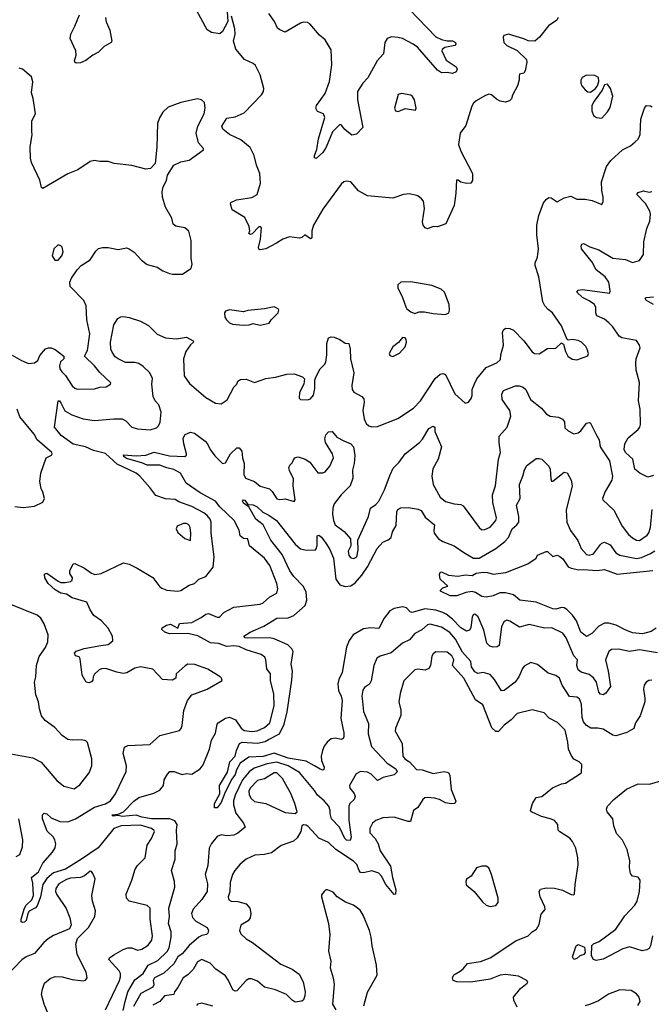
# Model space of a CAD drawing. Extents: x 2133489 to 2292442, y 756223 to 916462.
# Tile 153 of 256: x 2173760 to 2178290, y 832104 to 839170. Entities that reach past the tile are written whole.
import ezdxf

# ---------------------------------------------------------------- set-up
doc = ezdxf.new("R2010")
doc.units = 0

msp = doc.modelspace()

# ---------------------------------------------------------------- linework, layer by layer
at = {"layer": '0CON20XD'}
for points in [[(2175248.8, 839225), (2175253.6, 839156.4), (2175213.8, 839085), (2175195, 839068.8), (2175135, 839077.5), (2175105, 839096.7), (2175013.1, 839265)], [(2176555, 839243.3), (2176745, 839045.5), (2176785, 839026.4), (2176825, 839017.8), (2176865, 839017.8), (2176885.7, 839005), (2176888.6, 838995), (2176882, 838985), (2176809.8, 838970.2), (2176789.2, 838955), (2176787.1, 838945), (2176819.8, 838879.8), (2176891.3, 838831.3), (2176897.5, 838815), (2176890.8, 838795), (2176865, 838782.7), (2176825, 838791.2), (2176785, 838788.6), (2176756.7, 838806.7), (2176612.7, 838972.7), (2176583.1, 838995), (2176505, 839033.8), (2176475, 839042.5), (2176425.6, 839045.6), (2176395.5, 839034.5), (2176378.5, 839005), (2176369.1, 838925), (2176323.8, 838875), (2176257.8, 838752.2), (2176222, 838715), (2176181.8, 838655), (2176182.4, 838595), (2176220.6, 838395), (2176175, 838348.8), (2176142.1, 838342.1), (2176091.3, 838381.3), (2176065, 838416), (2176055, 838418), (2176002.5, 838365), (2175958.9, 838255), (2175934.4, 838215.6), (2175885.7, 838174.3), (2175875, 838177.5), (2175874.5, 838195), (2175891.5, 838238.5), (2175903.8, 838315), (2175947.3, 838467.3), (2175938.6, 838495), (2175895, 838511.4), (2175883.3, 838535), (2175889.5, 838555), (2175950.1, 838639.9), (2175981.2, 838725), (2175999, 838845), (2175993, 838953), (2175950, 839025), (2175909.4, 839059.4), (2175839.8, 839139.8), (2175825, 839149.2), (2175795, 839151.9), (2175775, 839145.7), (2175665, 839080), (2175625, 839096.2), (2175609.5, 839109.5), (2175587.4, 839157.4), (2175546.2, 839215)], [(2174374.4, 839185), (2174379.4, 839155), (2174405.6, 839095), (2174420, 839015), (2174416.7, 839005), (2174365, 838977.1), (2174325, 838936), (2174285, 838916), (2174235, 838877.1), (2174195, 838860), (2174165, 838856.7), (2174154, 838864), (2174152.5, 838875), (2174163.8, 838915), (2174161.2, 838945), (2174122, 839035), (2174127.5, 839065), (2174156.2, 839123.8), (2174189.5, 839205)], [(2177623.3, 839185), (2177612.5, 839165), (2177553.8, 839125), (2177487.5, 839045), (2177453.9, 839016.1), (2177407.7, 839017.7), (2177375, 839033.3), (2177265, 839066.2), (2177232.5, 839055), (2177227.5, 839045), (2177232.5, 839005), (2177255, 838983.3), (2177328.8, 838948.8), (2177395.8, 838885), (2177398.1, 838865), (2177386.6, 838803.4), (2177375, 838786.2), (2177345, 838778), (2177341.9, 838765), (2177342.1, 838737.9), (2177330.8, 838695), (2177295, 838627.5), (2177288, 838602), (2177273.6, 838586.4), (2177245, 838578.8), (2177205, 838585.7), (2177179.3, 838599.3), (2177145, 838630), (2177125, 838634), (2177095, 838624), (2177035, 838587.1), (2177015, 838570), (2177002, 838548), (2176959.1, 838410.9), (2176920, 838355), (2176906.7, 838275), (2176923.8, 838225), (2177006.7, 838065), (2177006.7, 838015), (2176995, 837997.5), (2176965, 837993.8), (2176923, 838003), (2176905, 838017.5), (2176891.7, 838018.3), (2176888.8, 837925), (2176876.1, 837836.1), (2176816.7, 837705), (2176756.1, 837683.9), (2176725, 837686.7), (2176685, 837668.8), (2176667.5, 837675), (2176653.3, 837695), (2176648.3, 837718.3), (2176664.4, 837815), (2176655, 837866.2), (2176642, 837885), (2176615, 837905.6), (2176555, 837921.1), (2176512.5, 837915), (2176435, 837888), (2176255, 837906), (2176190.9, 837940.9), (2176135, 838006.7), (2176105, 838011.2), (2176085, 838006.2), (2176065, 837990), (2175935, 837810), (2175866.7, 837695), (2175856.1, 837653.9), (2175856.2, 837605), (2175845, 837597.5), (2175805, 837626), (2175784.1, 837605.9), (2175767.8, 837602.2), (2175695, 837610.6), (2175647.5, 837595), (2175602.5, 837565), (2175525, 837526.2), (2175485, 837518.8), (2175475, 837523.3), (2175473.1, 837535), (2175486.9, 837595), (2175493.3, 837675), (2175485, 837683.3), (2175475, 837682.5), (2175427.8, 837632.2), (2175415, 837628), (2175404.2, 837635), (2175410, 837655), (2175406.2, 837685), (2175375, 837750.8), (2175283.8, 837805), (2175270.7, 837849.3), (2175275, 837857.5), (2175315, 837876.2), (2175425, 837894), (2175462.5, 837915), (2175487, 837997), (2175482.5, 838065), (2175458.8, 838125), (2175441.2, 838195), (2175411.7, 838251.7), (2175345, 838308.1), (2175264.4, 838345), (2175215.7, 838385), (2175210, 838405), (2175245, 838463.3), (2175305, 838471.9), (2175369.4, 838500.6), (2175495, 838630), (2175508.8, 838655), (2175511.2, 838675), (2175484.4, 838774.4), (2175451.7, 838841.7), (2175435, 838856), (2175373.3, 838885), (2175308.8, 838958.8), (2175292.5, 839015), (2175304.2, 839065), (2175302, 839105), (2175280, 839195)], [(2173705, 836763.3), (2173773.6, 836723.6), (2173823.6, 836703.6), (2173865, 836708.2), (2173888.9, 836725), (2173905, 836760), (2173945, 836808), (2173965, 836815.8), (2173985, 836814.2), (2174015, 836802.5), (2174076.7, 836755), (2174075.7, 836735), (2174053.3, 836715), (2174044.2, 836685.8), (2174046.9, 836665), (2174062.3, 836642.3), (2174087.1, 836617.1), (2174135, 836542.9), (2174155, 836525.8), (2174175, 836518.6), (2174295, 836520), (2174335, 836532), (2174380, 836535), (2174410, 836555), (2174412.5, 836565), (2174335, 836637.5), (2174296.9, 836685), (2174225.5, 836755), (2174245.4, 836795), (2174263.8, 836915), (2174241.1, 837015), (2174237.4, 837117.4), (2174218.6, 837155), (2174121.9, 837255), (2174118.6, 837285), (2174130, 837315), (2174171.4, 837375), (2174200.8, 837405), (2174265, 837446.5), (2174305, 837509.2), (2174325, 837528.6), (2174354.4, 837535.6), (2174395, 837535.6), (2174465, 837521.4), (2174525, 837532), (2174545, 837526.2), (2174580.3, 837500.3), (2174634.3, 837444.3), (2174675, 837413.3), (2174745, 837393.3), (2174786.4, 837366.4), (2174835, 837347.5), (2174855, 837342.5), (2174926.4, 837343.6), (2174986.4, 837383.6), (2174992.5, 837395), (2174997.5, 837415), (2174990, 837455), (2174988.8, 837585), (2174973, 837653), (2174945, 837677.1), (2174878.7, 837688.7), (2174861.5, 837701.5), (2174850, 837745), (2174805.6, 837825), (2174783.3, 837895), (2174782.2, 837935), (2174788.8, 837971.2), (2174813.8, 838015), (2174818.8, 838055), (2174865, 838126.2), (2174915, 838149.2), (2174975, 838160.8), (2175077.5, 838235), (2175077.5, 838245), (2175042.5, 838285), (2175026.4, 838355), (2175037.8, 838405), (2175082.9, 838495), (2175089.6, 838535), (2175085.7, 838575.7), (2175064.2, 838594.2), (2175035, 838600.8), (2174915, 838575.8), (2174825, 838541.9), (2174785.6, 838505), (2174761.4, 838465), (2174747.1, 838425), (2174743.8, 838255), (2174731.7, 838138.3), (2174698.3, 838101.7), (2174665, 838097.5), (2174565, 838123.3), (2174437, 838137), (2174393, 838153), (2174335, 838152.5), (2174295, 838160), (2174265, 838151.2), (2174177, 838093), (2174105, 838064), (2173925, 837957.5), (2173916.4, 837966.4), (2173905, 838017.5), (2173843.8, 838145), (2173836.2, 838175), (2173834.2, 838255), (2173849.2, 838345), (2173847.5, 838365), (2173845.7, 838444.3), (2173872, 838495), (2173855.8, 838605), (2173844, 838645), (2173853.6, 838723.6), (2173845, 838760), (2173780, 838815), (2173755, 838820.6)], [(2177855, 838650), (2177886.6, 838673.4), (2177904, 838695), (2177913.3, 838725), (2177912.5, 838755), (2177885, 838770), (2177825, 838772), (2177793.8, 838755), (2177784, 838735), (2177784, 838715), (2177791.2, 838695), (2177815, 838666.7), (2177835, 838651.2), (2177855, 838650)], [(2177935, 838463.8), (2177975, 838508), (2177995, 838540), (2178015, 838620), (2177997.5, 838675), (2177975, 838706.2), (2177955, 838702.5), (2177937, 838663), (2177879.4, 838585), (2177864.4, 838555), (2177864.2, 838515), (2177875, 838483.3), (2177897.7, 838467.7), (2177935, 838463.8)], [(2176475, 838510), (2176525, 838531.2), (2176599.3, 838520.7), (2176603.3, 838535), (2176592, 838595), (2176578.3, 838618.3), (2176565, 838628), (2176499.5, 838639.5), (2176475, 838633.3), (2176449.2, 838535), (2176455, 838516.7), (2176475, 838510)], [(2174435, 832459.4), (2174501.2, 832498.8), (2174535, 832510.6), (2174565, 832509.2), (2174605, 832491.9), (2174635, 832499.4), (2174681.9, 832528.1), (2174706.4, 832565), (2174711.2, 832595), (2174696.1, 832715), (2174694.4, 832795), (2174674.5, 832814.5), (2174545, 832844.5), (2174526.7, 832865), (2174523.3, 832895), (2174564.3, 832995), (2174586.9, 833075), (2174605, 833101.4), (2174658.6, 833155), (2174673.8, 833246.2), (2174705.5, 833295), (2174725.5, 833345.5), (2174722, 833355), (2174704, 833365), (2174625, 833390), (2174487.5, 833385), (2174435.7, 833365), (2174375, 833291.5), (2174322.8, 833227.2), (2174203.8, 833145), (2174087.3, 833075), (2174002.1, 833047.9), (2173953.3, 833006.7), (2173926.4, 832963.6), (2173908, 832875), (2173885, 832810.8), (2173873.8, 832796.2), (2173828, 832772), (2173817.1, 832755), (2173805, 832706.7), (2173795, 832694.3), (2173780.5, 832690.5), (2173771.2, 832695), (2173769.2, 832715), (2173792.9, 832795), (2173805, 832815.6), (2173845.6, 832855), (2173859.2, 832885), (2173853.2, 832973.2), (2173843.8, 833015), (2173894.5, 833055.5), (2173925, 833117.1), (2173994.5, 833195), (2174015, 833226.7), (2174018.2, 833255), (2174011.5, 833285), (2173998.9, 833305), (2173956.2, 833346.2), (2173922.5, 833435), (2173922.5, 833465), (2173935, 833476.7), (2173955, 833471.1), (2173985, 833442.5), (2174046.7, 833415), (2174104.5, 833414.5), (2174160.8, 833435), (2174295, 833518.7), (2174375, 833544), (2174410.8, 833565), (2174445.7, 833615), (2174524.4, 833775), (2174526.5, 833815), (2174501.9, 833905), (2174511.2, 833948.8), (2174535, 833961.1), (2174692.3, 833967.7), (2174765, 834034.2), (2174905, 834069.2), (2174917.6, 834082.4), (2174925.6, 834104.4), (2174937.9, 834212.1), (2174964.2, 834285), (2174995.5, 834324.5), (2175105, 834365.7), (2175211.7, 834428.3), (2175207.5, 834445), (2175197.5, 834455), (2175108.6, 834508.6), (2175015, 834543.1), (2174965, 834544.2), (2174945.7, 834534.3), (2174882.5, 834475), (2174878.8, 834445), (2174855, 834429.2), (2174785, 834434.4), (2174715, 834510), (2174625, 834525.6), (2174584.6, 834515.4), (2174527.3, 834482.7), (2174505, 834477.9), (2174456.5, 834486.5), (2174377.1, 834512.9), (2174347.3, 834512.7), (2174330, 834505), (2174295, 834472.5), (2174286.7, 834455), (2174285, 834430), (2174275, 834417.5), (2174255, 834410), (2174237.5, 834415), (2174208.8, 834465), (2174193.9, 834583.9), (2174185, 834597.5), (2174160, 834605), (2174152.5, 834625), (2174165, 834637.5), (2174223.2, 834656.8), (2174341.7, 834678.3), (2174393, 834687), (2174426.9, 834713.1), (2174424.3, 834745), (2174395, 834802.5), (2174347.1, 834855), (2174291.4, 834895), (2174264.4, 834935), (2174240.3, 834990.3), (2174135, 835020.5), (2174095, 835046.7), (2174054, 835055), (2174015, 835077.5), (2173962.9, 835125), (2173940.6, 835165), (2173938, 835192), (2173955, 835198.6), (2174035, 835140.8), (2174055, 835132), (2174085, 835132), (2174125, 835138.8), (2174135, 835147.5), (2174138, 835165), (2174118.8, 835195), (2174118.6, 835215), (2174143.8, 835265), (2174155, 835268), (2174225, 835234.4), (2174275, 835196.9), (2174299.5, 835189.5), (2174345, 835195.4), (2174505, 835271.1), (2174545, 835262.3), (2174602.8, 835232.8), (2174715, 835168), (2174765, 835100.8), (2174779.8, 835089.8), (2174815, 835076.9), (2174895, 835069.4), (2174915, 835074.3), (2174975, 835110.8), (2175013.3, 835125), (2175045, 835155.8), (2175095, 835173.8), (2175147.7, 835242.3), (2175155.6, 835315), (2175133.8, 835486.2), (2175132.5, 835565), (2175125.3, 835585), (2175105, 835610.8), (2175081.1, 835631.1), (2174995, 835676.8), (2174901.1, 835711.1), (2174875, 835726.9), (2174805, 835732.5), (2174735, 835754.3), (2174693.7, 835813.7), (2174622.5, 835895), (2174595, 835916.5), (2174545, 835939.6), (2174459.8, 835979.8), (2174375, 836056), (2174288.7, 836078.7), (2174231.4, 836105), (2174143.8, 836123.8), (2174056.8, 836185), (2174010, 836245), (2174035, 836433.8), (2174045, 836434.2), (2174055, 836419.2), (2174082.2, 836362.2), (2174133.5, 836333.5), (2174215, 836306.2), (2174295, 836292.5), (2174435.8, 836305.8), (2174495, 836304.4), (2174520.2, 836290.2), (2174565, 836245.6), (2174605, 836232.7), (2174694.5, 836225.5), (2174739.8, 836240.2), (2174755.4, 836254.6), (2174768, 836282), (2174774.5, 836354.5), (2174756.9, 836405), (2174731.4, 836435), (2174717.1, 836465), (2174708.6, 836555), (2174713.1, 836595), (2174693.3, 836635), (2174645, 836681.5), (2174615, 836701.8), (2174585, 836709.6), (2174519.5, 836709.5), (2174465, 836736), (2174445, 836751.2), (2174422.5, 836785), (2174414, 836805), (2174410, 836855), (2174435, 836980), (2174462.5, 837025), (2174485, 837037.5), (2174505, 837040), (2174545, 837033.8), (2174627.3, 837007.3), (2174683.3, 836975), (2174745, 836912), (2174805, 836887.5), (2174885, 836879.2), (2174955, 836892.5), (2175005, 836866.2), (2175006.2, 836855), (2174984.2, 836835.8), (2174950.7, 836789.3), (2174934.6, 836735), (2174938.5, 836615), (2174978.4, 836558.4), (2175095, 836457.8), (2175165, 836418.6), (2175205, 836414.3), (2175248.8, 836441.2), (2175296.4, 836533.6), (2175316, 836555), (2175324.2, 836575.8), (2175342.7, 836587.3), (2175385, 836590.8), (2175445, 836566), (2175525, 836595.6), (2175595.5, 836604.5), (2175675, 836625.8), (2175728.3, 836628.3), (2175787, 836607), (2175801.7, 836591.7), (2175796.7, 836555), (2175766, 836495), (2175763.9, 836453.9), (2175775, 836443.8), (2175825, 836441.2), (2175845, 836450), (2175866.2, 836475), (2175875.8, 836524.2), (2175876.4, 836583.6), (2175883.3, 836605), (2175913.8, 836665), (2175946, 836695), (2175955, 836712.5), (2175963.1, 836765), (2175961.9, 836845), (2175974.4, 836885.6), (2175995, 836894), (2176015, 836892.5), (2176055, 836875.8), (2176095, 836848.8), (2176120, 836845), (2176129.2, 836805), (2176133.5, 836735), (2176157.1, 836635), (2176143.2, 836545), (2176145, 836516.7), (2176157.6, 836497.6), (2176215, 836465.7), (2176228.3, 836448.3), (2176231.4, 836425), (2176220, 836365), (2176230, 836305), (2176245, 836272), (2176265, 836254.3), (2176285, 836247.1), (2176325, 836250), (2176473, 836307), (2176585, 836382.9), (2176635.6, 836435), (2176740, 836595), (2176775, 836626.2), (2176795, 836631.5), (2176815, 836622.9), (2176880, 836485), (2176955, 836417.5), (2176980, 836425), (2176997.7, 836452.3), (2177005.9, 836474.1), (2177005.8, 836515), (2177022.7, 836557.3), (2177038.5, 836591.5), (2177106, 836675), (2177183.2, 836706.8), (2177208.3, 836731.7), (2177210.9, 836765), (2177229.2, 836835), (2177222.5, 836925), (2177230, 836945), (2177245, 836955.6), (2177275, 836954.6), (2177300.6, 836940.6), (2177376.7, 836865), (2177435, 836786), (2177452.5, 836775), (2177485, 836772), (2177545, 836811.2), (2177605, 836812), (2177645, 836850), (2177661.2, 836841.2), (2177675, 836787.5), (2177692.5, 836755), (2177723.7, 836733.7), (2177755, 836728.6), (2177835, 836757.5), (2177840, 836775), (2177831.2, 836805), (2177820, 836825), (2177788.8, 836855), (2177765, 836867.5), (2177725, 836874), (2177695, 836868.8), (2177686.7, 836875), (2177645, 836974), (2177582, 837065), (2177550.5, 837090.5), (2177526.8, 837116.8), (2177512.5, 837145), (2177484.4, 837324.4), (2177456.7, 837405), (2177457.5, 837425), (2177474, 837465), (2177480, 837525), (2177469.4, 837625), (2177470, 837695), (2177482.9, 837765), (2177516.7, 837855), (2177537.3, 837882.7), (2177555, 837893.8), (2177570.8, 837890.8), (2177615, 837863.8), (2177665, 837891.9), (2177713.9, 837903.9), (2177755, 837881.2), (2177815, 837880.8), (2177865, 837872.5), (2177936.2, 837843.8), (2177945.9, 837864.1), (2177946, 837895), (2177935.8, 837945), (2177934, 838005), (2177968.1, 838115), (2178000.3, 838159.7), (2178082.5, 838235), (2178141.2, 838265), (2178175, 838292), (2178195, 838313.3), (2178210, 838345), (2178214.3, 838455), (2178242.5, 838535), (2178255, 838553.3), (2178285, 838552), (2178296.2, 838545)], [(2178305, 835900), (2178265, 835886.2), (2178207.5, 835915), (2178172.5, 835945), (2178158, 836015), (2178130.9, 836040.9), (2178106.2, 836065), (2178096.2, 836085), (2178100, 836125), (2178125, 836170), (2178195, 836228.8), (2178207.5, 836245), (2178212.5, 836265), (2178211.5, 836375), (2178199.4, 836435), (2178205.6, 836565.6), (2178181.9, 836655), (2178180, 836705), (2178181.4, 836735), (2178210, 836815), (2178206.2, 836835), (2178185, 836867.1), (2178077.9, 836887.9), (2178059.2, 836899.2), (2178014.7, 836965), (2177985.5, 836995.5), (2177955, 837020), (2177900, 837045), (2177892.7, 837065), (2177893.5, 837105), (2177883.1, 837125), (2177845, 837152.5), (2177797.5, 837175), (2177756.2, 837215), (2177765, 837228), (2177795, 837232.9), (2177992.5, 837207.5), (2177996, 837224), (2177985, 837286.2), (2177959.5, 837325), (2177894.4, 837374.4), (2177865, 837430), (2177790, 837525), (2177786.4, 837543.6), (2177791.7, 837558.3), (2177805, 837563.3), (2177849.6, 837539.6), (2177915, 837518.5), (2178015, 837457.3), (2178105, 837449.4), (2178155, 837426.2), (2178205, 837441.2), (2178233.1, 837485), (2178235.5, 837575), (2178258.2, 837671.8), (2178280.6, 837725), (2178284.4, 837775), (2178280.6, 837795), (2178249.6, 837849.6), (2178187.5, 837915), (2178195, 837930), (2178235, 837941.2), (2178275, 837932.5), (2178295, 837936)], [(2174035, 837443.3), (2174062, 837475), (2174072, 837505), (2174065, 837537.5), (2174055, 837547.5), (2174035, 837553.3), (2174004, 837525), (2173993.3, 837475), (2174012.5, 837445), (2174035, 837443.3)], [(2176815, 837053.3), (2176837.5, 837065), (2176842.5, 837085), (2176840, 837125), (2176806.2, 837215), (2176782.5, 837235), (2176715, 837262), (2176565, 837288.8), (2176493.3, 837286.7), (2176473, 837267), (2176472.5, 837245), (2176506.2, 837175), (2176529.3, 837109.3), (2176537.5, 837095), (2176565, 837072.5), (2176595, 837062.5), (2176625, 837073.3), (2176663.6, 837073.6), (2176725, 837061.2), (2176815, 837053.3)], [(2178307.1, 837127.1), (2178255.8, 837155), (2178246.2, 837165), (2178252.5, 837175), (2178305, 837181.8)], [(2175485, 836977.5), (2175505, 836982.5), (2175548.3, 836991.7), (2175562.5, 837015), (2175613.3, 837065), (2175617.5, 837085), (2175612.5, 837095), (2175585, 837110), (2175516.1, 837093.9), (2175396.4, 837083.6), (2175365, 837073.8), (2175265, 837086.7), (2175235, 837077.5), (2175227.5, 837065), (2175232, 837035), (2175244, 837015), (2175264, 836995), (2175285, 836985.7), (2175365, 836977.5), (2175405, 836979.2), (2175435, 836990), (2175485, 836977.5)], [(2176435, 836753.3), (2176485, 836776.7), (2176525, 836822.5), (2176533.3, 836855), (2176532.5, 836875), (2176525, 836887.5), (2176505, 836890), (2176476.4, 836853.6), (2176435, 836822.5), (2176410, 836775), (2176415, 836760), (2176435, 836753.3)], [(2174500.8, 832059.2), (2174515, 832124.2), (2174534.7, 832195), (2174585, 832279.4), (2174645, 832324.4), (2174681.8, 832385), (2174750.8, 832419.2), (2174817.7, 832482.3), (2174831.2, 832508.8), (2174847, 832587), (2174845.3, 832625.3), (2174827.7, 832685), (2174834.6, 832735), (2174829.7, 832795), (2174873.5, 832945), (2174870.3, 832985), (2174849.6, 833065), (2174874.7, 833145), (2174874, 833206), (2174888.9, 833255), (2174885.3, 833355), (2174889.7, 833395), (2174872, 833422), (2174836.2, 833436.2), (2174705, 833435.6), (2174635, 833446.5), (2174595, 833460.8), (2174495, 833452.7), (2174465, 833458), (2174430, 833455), (2174421.2, 833465), (2174465, 833469.4), (2174504, 833486), (2174577.5, 833562.5), (2174615, 833588.9), (2174721.4, 833618.6), (2174765, 833641.1), (2174790.6, 833675), (2174796.2, 833715), (2174818.8, 833755), (2174837.5, 833775), (2174865, 833776), (2174924.2, 833754.2), (2174955, 833760.8), (2174995, 833755.7), (2175055, 833794.5), (2175075, 833822.5), (2175120.8, 833935), (2175135, 834000), (2175165, 834050), (2175175.7, 834115), (2175182.9, 834125), (2175235, 834157.8), (2175265, 834164.4), (2175307.5, 834145), (2175348.8, 834085), (2175369.4, 834069.4), (2175425, 834061), (2175464, 834066), (2175515, 834089.7), (2175555, 834124.6), (2175584.8, 834245), (2175582.9, 834332.9), (2175558.5, 834425), (2175558.9, 834475), (2175531.2, 834511.2), (2175525.7, 834575), (2175518, 834595), (2175491.2, 834615), (2175385, 834648.1), (2175335, 834671), (2175295, 834676.7), (2175245, 834672.8), (2175185, 834692.6), (2175128.2, 834698.2), (2175037.3, 834747.3), (2174965, 834766.2), (2174833.5, 834763.5), (2174800, 834775), (2174780, 834795), (2174782.5, 834805), (2174813.3, 834825), (2174842, 834832), (2174895, 834802.5), (2174905, 834837.5), (2174995, 834844.1), (2175060.4, 834879.6), (2175095, 834903.3), (2175115, 834909.4), (2175175, 834882.5), (2175193.3, 834883.3), (2175225, 834916.9), (2175295, 834953.1), (2175485, 834976), (2175505, 834984), (2175555, 835028), (2175603.3, 835055), (2175611.2, 835085), (2175604.2, 835125), (2175553.4, 835253.4), (2175515, 835306.9), (2175408, 835395), (2175395.4, 835445.4), (2175365, 835448), (2175340.8, 835465), (2175335, 835507.5), (2175297.1, 835575), (2175195.2, 835675.2), (2175164.5, 835715), (2175053.8, 835775), (2174953.1, 835843.1), (2174932.4, 835882.4), (2174913.3, 835915), (2174865, 835942.7), (2174815, 835953), (2174765, 835972.3), (2174675, 835972.8), (2174635, 835990.5), (2174525, 836021.6), (2174505.6, 836035), (2174503, 836047), (2174595, 836040.8), (2174665.3, 836044.7), (2174725, 836067.5), (2174835, 836040.5), (2174945, 836035.7), (2174955, 836043.8), (2174955.4, 836055), (2174936.6, 836126.6), (2174932.5, 836167.5), (2174946.7, 836193.3), (2174985, 836210.3), (2175013.6, 836203.6), (2175089.4, 836145), (2175107.8, 836125), (2175126.9, 836085), (2175159.7, 836039.7), (2175215, 835986), (2175235, 835990), (2175272.1, 836055), (2175317.1, 836097.1), (2175335, 836097.1), (2175353.4, 836073.4), (2175357.2, 836025), (2175369.1, 835985), (2175368, 835905), (2175378.8, 835878.8), (2175444.7, 835854.7), (2175485, 835822.9), (2175552.4, 835802.4), (2175570.6, 835785), (2175605, 835731.4), (2175625, 835727.1), (2175665, 835730.8), (2175727.5, 835712.5), (2175736.2, 835725), (2175721.5, 835825), (2175724.4, 835875), (2175694, 835935), (2175690, 835955), (2175696.4, 835973.6), (2175715, 835990), (2175730, 836025), (2175757.7, 836032.3), (2175806.9, 836016.9), (2175840, 835995), (2175899.2, 835919.2), (2175935, 835917.1), (2175950, 835925), (2175984.3, 835965.7), (2176009.4, 836025), (2176003.3, 836055), (2175952.5, 836135), (2175949.1, 836160.9), (2175955, 836190), (2175975, 836213.3), (2176000, 836215), (2176034, 836175), (2176085, 836146.7), (2176135, 836125.6), (2176152.9, 836105), (2176162.5, 836042.5), (2176159.7, 835985), (2176147.9, 835937.9), (2176149.4, 835880.6), (2176130.5, 835825), (2176065, 835759.2), (2176015, 835695.7), (2176005.3, 835665), (2176002.6, 835622.6), (2176010.4, 835575), (2176023.5, 835545), (2176086, 835496), (2176132, 835445), (2176134.4, 835395), (2176114.7, 835355), (2176120.5, 835325), (2176135, 835309.2), (2176157.3, 835302.7), (2176178.1, 835315), (2176188.1, 835365), (2176185.7, 835435), (2176260.6, 835605), (2176275, 835663.3), (2176315, 835690.6), (2176335, 835715.8), (2176375.6, 835795), (2176416.1, 835903.9), (2176438.8, 835951.2), (2176482.5, 835995), (2176525.3, 836054.7), (2176628, 836135), (2176649.8, 836160.2), (2176695, 836236.2), (2176725, 836253.8), (2176738, 836245), (2176736.9, 836215), (2176786.4, 836105), (2176761.1, 836015), (2176724.2, 835945.8), (2176716.4, 835895), (2176724.6, 835835), (2176775, 835743.1), (2176815, 835712.9), (2176875, 835696.1), (2176925, 835690.6), (2176941.3, 835681.3), (2177055, 835526), (2177075, 835509.4), (2177095, 835511.1), (2177135, 835527.5), (2177176, 835575), (2177179.3, 835595), (2177154.6, 835704.6), (2177150.9, 835759.1), (2177172.5, 835825), (2177194, 836016), (2177208.2, 836065), (2177198.2, 836135), (2177199.5, 836180.5), (2177255.6, 836245), (2177283.1, 836325), (2177274.5, 836365), (2177220, 836445), (2177217.6, 836482.4), (2177231.1, 836508.9), (2177315, 836541.9), (2177342.1, 836542.1), (2177371.7, 836531.7), (2177389.4, 836515), (2177423.5, 836443.5), (2177501.9, 836381.9), (2177535, 836342.2), (2177565, 836325.8), (2177625, 836316.7), (2177652.7, 836302.7), (2177666.4, 836283.6), (2177670.5, 836240.5), (2177695, 836220), (2177735, 836198.8), (2177765, 836204), (2177785, 836218.8), (2177825, 836273.8), (2177845, 836280), (2177855, 836273.3), (2177897.4, 836187.4), (2177915.6, 836155), (2177923.3, 836105), (2177990, 836005), (2178011.4, 835895), (2178007.1, 835865), (2177959.1, 835785), (2177941.2, 835735), (2177943.3, 835725), (2178020.9, 835650.9), (2178081.1, 835535), (2178127.3, 835475), (2178155, 835451.8), (2178185, 835434.3), (2178205, 835432.9), (2178259.7, 835470.3), (2178272.7, 835487.2), (2178285.2, 835525), (2178296.5, 835655)], [(2173725, 835676.2), (2173785, 835670), (2173865, 835680), (2173925, 835707.5), (2173936.7, 835735), (2173925, 835780), (2173913.8, 835805), (2173904, 835855), (2173912, 835915), (2173950, 836025), (2173986.7, 836045), (2173993.3, 836055), (2173991.2, 836065), (2173885, 836154.3), (2173863.1, 836195), (2173760.9, 836320.9), (2173741.4, 836375)], [(2176945, 835346.5), (2177015, 835306.9), (2177055.2, 835304.8), (2177175, 835374.4), (2177240, 835425), (2177265.4, 835454.6), (2177293.3, 835516.7), (2177325.7, 835545), (2177339.2, 835565), (2177340, 835605), (2177322.1, 835685), (2177349.6, 835735), (2177344.5, 835835), (2177368.9, 835895), (2177379.7, 835940.3), (2177398.3, 835971.7), (2177465, 836020), (2177485, 836021.9), (2177505.5, 836015.5), (2177555, 835966), (2177565.6, 835945), (2177568.8, 835875), (2177575, 835857.5), (2177585, 835857.5), (2177665, 835923.8), (2177687.5, 835917.5), (2177715.7, 835865), (2177722.5, 835825), (2177679.2, 835650.8), (2177684.8, 835564.8), (2177710.8, 835505), (2177763.6, 835433.6), (2177788, 835375), (2177825, 835331.1), (2177845, 835328), (2177875, 835336.4), (2177925.3, 835404.7), (2177935, 835414.3), (2177955, 835419.4), (2177995, 835400.6), (2178035.6, 835345), (2178065, 835327.1), (2178185, 835302.6), (2178219.8, 835310.2), (2178285, 835339.4), (2178315, 835358.5)], [(2178335, 834626.9), (2178205, 834649.1), (2178135, 834637.1), (2178055, 834652.5), (2178005, 834651.2), (2177985, 834635.8), (2177960.9, 834575), (2177981.3, 834495), (2177998.6, 834385), (2177965, 834336.2), (2177945, 834326.2), (2177925, 834328.8), (2177912.9, 834345), (2177896.2, 834415), (2177876.4, 834446.3), (2177845, 834471.1), (2177786.5, 834486.5), (2177764.6, 834504.6), (2177756.7, 834535), (2177760.9, 834575), (2177735, 834605.6), (2177678.9, 834735), (2177655, 834767.5), (2177576.5, 834806.5), (2177525, 834804.5), (2177415, 834830.6), (2177345, 834810.4), (2177275, 834854.3), (2177255, 834860.8), (2177235, 834851.2), (2177215.4, 834814.6), (2177200, 834680), (2177185, 834669.2), (2177155, 834667.1), (2177131.2, 834675), (2177110.8, 834695), (2177088.6, 834788.6), (2177047.5, 834885), (2177025, 834902.9), (2177015, 834902.5), (2177005.6, 834885), (2176994.6, 834805.4), (2176985, 834790), (2176965, 834782.9), (2176925, 834806.8), (2176865, 834867.5), (2176818.8, 834905), (2176795, 834916.8), (2176745, 834933.2), (2176665, 834941.9), (2176574.7, 834914.7), (2176560, 834920), (2176535, 834948.2), (2176505, 834955.7), (2176444.8, 834945.2), (2176415, 834927.9), (2176375, 834875.5), (2176335, 834801.5), (2176275, 834805.2), (2176225, 834797.9), (2176152.1, 834755), (2176122.7, 834715), (2176103.2, 834666.8), (2176071.8, 834485), (2176047.8, 834435), (2176042.1, 834405), (2176045.8, 834355), (2176065.3, 834315), (2176072.3, 834285), (2176062.2, 834155), (2176085, 834052.5), (2176085.6, 834024.4), (2176078.9, 834011.1), (2176065.6, 834004.4), (2176025, 834014.6), (2175995, 834008.8), (2175965.5, 833985), (2175944.3, 833955.7), (2175930.7, 833925), (2175922.9, 833885), (2175924.6, 833854.6), (2175942.9, 833805), (2175941.7, 833788.3), (2175935, 833784), (2175915, 833790.6), (2175873.3, 833816.7), (2175815, 833848.7), (2175685, 833870), (2175585, 833906.2), (2175505, 833882.2), (2175402.2, 833877.8), (2175341.9, 833835), (2175313.6, 833786.4), (2175305, 833752.5), (2175280.7, 833719.3), (2175233.8, 833626.2), (2175205, 833553.3), (2175176.8, 833513.2), (2175157.5, 833515), (2175156.2, 833545), (2175194.4, 833615), (2175193.8, 833675), (2175250, 833770), (2175265.8, 833845), (2175304.4, 833885), (2175315, 833926.2), (2175337.1, 833975), (2175355, 833985.3), (2175465, 833977.6), (2175520.2, 833989.8), (2175544.4, 834005), (2175623.8, 834046.2), (2175656.6, 834113.4), (2175677.8, 834202.2), (2175710.9, 834429.1), (2175716.2, 834495), (2175706.5, 834545), (2175720.5, 834635), (2175711.8, 834655), (2175682.7, 834682.7), (2175585, 834727.9), (2175555, 834733.6), (2175391.9, 834731.9), (2175377.5, 834735), (2175367.5, 834745), (2175412, 834775), (2175511.9, 834818.1), (2175605, 834876.2), (2175685, 834876.9), (2175725.6, 834895), (2175806.9, 834965), (2175818.2, 835005), (2175813.6, 835065), (2175793.9, 835103.8), (2175726.8, 835175), (2175697.8, 835215), (2175642.8, 835332.8), (2175562.2, 835435), (2175505, 835544.4), (2175452.7, 835585), (2175403, 835673), (2175365, 835701.2), (2175356.7, 835715), (2175365, 835723.3), (2175375, 835721.2), (2175395, 835690), (2175435, 835688.5), (2175463.8, 835675), (2175504.7, 835634.7), (2175547.5, 835615), (2175602.2, 835575), (2175735.3, 835405), (2175773.1, 835373.1), (2175805, 835364.7), (2175877.9, 835362.1), (2175887.2, 835372.8), (2175892.8, 835397.2), (2175894.4, 835465.6), (2175905, 835471.2), (2175925, 835455.7), (2175955, 835413.1), (2175985, 835367.1), (2176009.4, 835305), (2176027.1, 835155), (2176055, 835114.6), (2176095, 835102.5), (2176135, 835108.1), (2176165, 835128.2), (2176215, 835184.7), (2176255.4, 835244.6), (2176324.6, 835375), (2176365, 835421.1), (2176403, 835437), (2176425.3, 835454.7), (2176433.6, 835495), (2176460, 835540), (2176465, 835637.5), (2176472.5, 835655), (2176492.9, 835667.1), (2176545, 835669.1), (2176617.1, 835657.1), (2176638.3, 835648.3), (2176669.1, 835599.1), (2176734.3, 835545), (2176729.4, 835505), (2176733.1, 835485), (2176764, 835445), (2176795, 835424.3), (2176875, 835395.4), (2176945, 835346.5)], [(2174985, 835433.3), (2174987.8, 835485), (2174982.9, 835525), (2174974, 835545), (2174955.4, 835555.4), (2174935, 835555.5), (2174888.8, 835535), (2174881.2, 835515), (2174895, 835490), (2174945, 835446.2), (2174985, 835433.3)], [(2178325, 834802.7), (2178289.6, 834780.4), (2178227.8, 834762.2), (2178155, 834770), (2178102.3, 834792.3), (2178038.8, 834825), (2177985, 834839.5), (2177955, 834840), (2177912.7, 834817.3), (2177864, 834765), (2177825, 834744.2), (2177785, 834774), (2177752.8, 834855), (2177725.9, 834895.9), (2177685, 834938.5), (2177665, 834949.5), (2177645, 834951.9), (2177605, 834940.6), (2177585, 834941.4), (2177465, 834990.5), (2177346.7, 835005), (2177302.7, 835042.7), (2177245, 835057.9), (2177203.2, 835056.8), (2177155, 835034.4), (2177105, 835025.8), (2177075, 835030.6), (2177029.1, 835059.1), (2177004.5, 835065.5), (2176959.6, 835060.4), (2176895.6, 835034.4), (2176847.5, 835035), (2176778.3, 835068.3), (2176777.5, 835075), (2176795, 835093.3), (2176830, 835105), (2176776.2, 835155), (2176770.7, 835189.3), (2176776.7, 835203.3), (2176785, 835206.7), (2176835, 835183.8), (2176905, 835177.5), (2176955, 835186.9), (2177005, 835180.8), (2177035, 835196.9), (2177085, 835204.4), (2177115, 835202.5), (2177155, 835190), (2177246.2, 835203.8), (2177405, 835266.2), (2177463.3, 835305), (2177475, 835326.2), (2177535, 835353.8), (2177545, 835353.8), (2177585, 835316.7), (2177615, 835326.7), (2177635, 835318), (2177655, 835300.8), (2177694.3, 835244.3), (2177714.4, 835234.4), (2177771.5, 835221.5), (2177805, 835224.6), (2177902.9, 835217.1), (2177955, 835223.8), (2178045, 835190), (2178302.4, 835217.6)], [(2173695, 833901.4), (2173853.2, 833873.2), (2173912.8, 833842.8), (2174025, 833710.8), (2174075, 833670), (2174150.5, 833649.5), (2174191.8, 833678.2), (2174256.9, 833765), (2174278.1, 833815), (2174276.7, 833865), (2174245, 833982.5), (2174234, 833994), (2174202.5, 834002.5), (2174135, 834000), (2174105, 834005.6), (2174063.9, 834033.9), (2174011.7, 834091.7), (2173941.5, 834141.5), (2173916.5, 834175), (2173900.5, 834225), (2173893.6, 834275), (2173874.3, 834325), (2173866.2, 834415), (2173875.4, 834455), (2173879.6, 834535), (2173898.7, 834601.3), (2173945.6, 834665), (2173961.2, 834705), (2173963.3, 834755), (2173935.8, 834835), (2173912, 834875), (2173885, 834895.8), (2173685, 834978)], [(2178295, 834429.2), (2178271.7, 834428.3), (2178253.4, 834416.6), (2178239.2, 834395), (2178233.2, 834366.8), (2178245, 834300), (2178243.3, 834275), (2178210.5, 834175), (2178175.7, 834125), (2178165.5, 834084.5), (2178115, 834054.5), (2178035, 834030.6), (2178015, 834035.7), (2177945, 834078.9), (2177906.3, 834086.3), (2177856.2, 834086.2), (2177825, 834105.6), (2177805, 834131.4), (2177795, 834161.2), (2177788.8, 834258.8), (2177776.1, 834296.1), (2177755, 834307.8), (2177704, 834314), (2177650.8, 834395), (2177632.5, 834445), (2177605, 834463.1), (2177550.7, 834480.7), (2177475, 834542.9), (2177425, 834557.5), (2177379.2, 834530.8), (2177365.3, 834514.7), (2177340.5, 834455), (2177314.4, 834415), (2177235, 834356.9), (2177215, 834354.3), (2177165.3, 834435), (2177135, 834471.5), (2177085, 834484.1), (2177045, 834477.1), (2177025, 834490), (2176999.7, 834525), (2176996.8, 834565), (2176935, 834630.7), (2176886.7, 834725), (2176845, 834773.5), (2176785, 834811.6), (2176705, 834832.3), (2176685, 834826.2), (2176645, 834792.3), (2176594, 834766), (2176555, 834718.9), (2176505, 834695.6), (2176425, 834625.8), (2176345, 834602.5), (2176322.5, 834587.5), (2176298.9, 834535), (2176280.8, 834425), (2176268.3, 834401.7), (2176232.2, 834377.8), (2176221.2, 834358.8), (2176214.4, 834315), (2176218.2, 834278.2), (2176226.5, 834205), (2176260.5, 834120.5), (2176259.6, 834045), (2176283.8, 833955), (2176395, 833833.6), (2176457.5, 833795), (2176467, 833773), (2176445, 833751.8), (2176367.1, 833732.9), (2176325, 833711.4), (2176280.6, 833755), (2176255, 833769.6), (2176205, 833774.2), (2176172.5, 833757.5), (2176125.8, 833675), (2176128.6, 833655), (2176157.8, 833617.8), (2176166.9, 833595), (2176158.6, 833575), (2176127.5, 833545), (2176120, 833525), (2176120.4, 833425), (2176136.8, 833303.2), (2176130.3, 833279.7), (2176105, 833282.7), (2176092, 833295), (2176054.3, 833374.3), (2175995.5, 833435), (2175987.4, 833472.6), (2175987.8, 833495), (2175975.9, 833525.9), (2175942.7, 833565), (2175895.3, 833605), (2175875, 833637.7), (2175766.7, 833766.7), (2175685.1, 833815.1), (2175605, 833842.9), (2175535, 833829.4), (2175440.3, 833799.7), (2175405, 833772.5), (2175358.3, 833715), (2175305.5, 833605), (2175292.8, 833565), (2175294, 833535), (2175310.3, 833475), (2175365.7, 833405), (2175375.8, 833375), (2175325, 833333.1), (2175295, 833318.1), (2175245.6, 833314.4), (2175205, 833320.7), (2175175, 833308.2), (2175135, 833257.5), (2175119.2, 833225), (2175109.7, 833100.3)], [(2177326.9, 832085), (2177303.6, 832135), (2177302.7, 832155), (2177352.9, 832217.1), (2177400, 832255), (2177403.8, 832265), (2177397.5, 832275), (2177337, 832307), (2177245, 832317.3), (2177205, 832312.5), (2177135, 832283.8), (2176995, 832262.5), (2176895, 832265.6), (2176868.8, 832275), (2176863.3, 832295), (2176874.2, 832315.8), (2176918.1, 832341.9), (2176941.2, 832358.8), (2176972.3, 832397.7), (2177065, 832411.5), (2177135, 832438.9), (2177319.5, 832560.5), (2177408, 832595), (2177435, 832624), (2177467, 832643), (2177485, 832677.5), (2177499.4, 832750.6), (2177528, 832785), (2177526, 832805), (2177494.2, 832875), (2177486, 832915), (2177495, 832931.2), (2177535, 832939.4), (2177595, 832936.7), (2177653.2, 832923.2), (2177715, 832891.2), (2177730.7, 832889.3), (2177740, 832895), (2177744.2, 832965), (2177765.5, 833105), (2177763.3, 833155), (2177749.2, 833225), (2177725, 833272.9), (2177705.9, 833295.9), (2177635, 833341.4), (2177622.9, 833355), (2177619.2, 833395), (2177595, 833422.5), (2177566.4, 833436.4), (2177503, 833453), (2177430, 833485), (2177423.8, 833495), (2177438, 833545), (2177465, 833587.5), (2177505, 833595.7), (2177581.7, 833658.3), (2177645, 833685.6), (2177675, 833691.4), (2177790, 833765), (2177792.5, 833825), (2177773.3, 833845), (2177735, 833863.8), (2177715, 833891.2), (2177696.2, 833935), (2177692.5, 833985), (2177672.1, 834072.1), (2177617, 834127), (2177558.7, 834158.7), (2177520.8, 834195), (2177435, 834217.1), (2177329.1, 834190.9), (2177286, 834145), (2177235, 834107.1), (2177195, 834062.5), (2177175, 834062.9), (2177147.5, 834087.5), (2177082.7, 834252.7), (2177028.7, 834288.7), (2176945.9, 834445), (2176864.4, 834535), (2176873.1, 834575), (2176860.5, 834605), (2176825, 834630.5), (2176745, 834633.8), (2176725, 834620), (2176717, 834603), (2176707.5, 834535), (2176695, 834513.3), (2176667.1, 834502.9), (2176615, 834510), (2176595, 834503.8), (2176515.7, 834425), (2176488.6, 834335), (2176478.6, 834275), (2176494.4, 834215), (2176493.6, 834176.4), (2176455.6, 834085), (2176453.3, 834065), (2176502.5, 833975), (2176507.2, 833885), (2176521.8, 833865), (2176555, 833845.3), (2176605, 833788.8), (2176646.9, 833786.9), (2176725, 833760.6), (2176805, 833775.6), (2176835, 833768.6), (2176846.2, 833746.2), (2176854.7, 833644.7), (2176887.3, 833562.7), (2176880, 833545), (2176855, 833542.2), (2176815, 833550), (2176770, 833575), (2176735.6, 833584.4), (2176685, 833589.5), (2176665, 833585.6), (2176651.4, 833575), (2176615, 833517.5), (2176583.9, 833496.1), (2176563.9, 833416.1), (2176545, 833416), (2176445, 833448.1), (2176365, 833442.9), (2176315, 833423.1), (2176291.4, 833405), (2176270, 833365), (2176271.1, 833335), (2176310.5, 833295), (2176330.5, 833255), (2176345.4, 833205), (2176419.7, 833095), (2176434.6, 833015), (2176457.1, 832925), (2176455.8, 832894.2), (2176445, 832893.3), (2176384.8, 832964.8), (2176355.3, 833025), (2176336, 833046), (2176285, 833062.1), (2176225, 833047.1), (2176205, 833050), (2176193.8, 833063.8), (2176177.9, 833107.9), (2176155, 833131.8), (2176026.3, 833216.3), (2175975, 833264.5), (2175905, 833297.5), (2175829.5, 833379.5), (2175815, 833390), (2175795, 833393.3), (2175784, 833386), (2175776, 833345), (2175750.5, 833299.5), (2175722.5, 833275), (2175635, 833244.4), (2175565, 833191.9), (2175515, 833180), (2175446.4, 833173.6), (2175383.4, 833146.6), (2175340.2, 833109.8), (2175301.9, 833065), (2175285.7, 833035), (2175270.5, 832979.5), (2175267.7, 832912.3), (2175253.8, 832875), (2175260, 832855), (2175277.5, 832845), (2175325, 832841.2), (2175385, 832824.5), (2175411.5, 832795), (2175417.5, 832755), (2175412.5, 832725), (2175397.4, 832702.6), (2175345, 832671.2), (2175336.7, 832635), (2175345, 832610.8), (2175383.1, 832575), (2175428.8, 832548.8), (2175631.7, 832391.7), (2175715, 832357.3), (2175765, 832320), (2175793.1, 832265), (2175808.1, 832195), (2175805.6, 832165), (2175794.4, 832135.6), (2175784.1, 832125.9), (2175735, 832120.8), (2175715, 832133.1), (2175674, 832175), (2175595, 832208.8), (2175515, 832226.9), (2175465, 832270.8), (2175422.8, 832287.2), (2175403.9, 832286.1), (2175385, 832275.6), (2175317.9, 832202.1), (2175305, 832198.1), (2175287.4, 832207.4), (2175258.2, 832275), (2175235, 832308.9), (2175167.4, 832357.4), (2175125, 832398.9), (2175065, 832426), (2175035, 832410), (2175002.9, 832355), (2174965, 832315.6), (2174932, 832295), (2174893.3, 832225), (2174869.4, 832195), (2174864.2, 832175.8), (2174798.8, 832165), (2174765.4, 832124.6), (2174715, 832099.2)], [(2175735, 833473.3), (2175750, 833485), (2175733.8, 833545), (2175705, 833616.7), (2175645.6, 833725), (2175605, 833764.6), (2175585, 833765.3), (2175515, 833723.4), (2175465, 833710), (2175411.9, 833655), (2175403.3, 833633.3), (2175406.5, 833606.5), (2175421, 833581), (2175445, 833560), (2175525, 833544.3), (2175665, 833480), (2175735, 833473.3)], [(2178299.2, 832595), (2178284, 832525), (2178274.2, 832505.8), (2178257.5, 832495), (2178225, 832489.2), (2178135, 832516.9), (2178085, 832502.5), (2177945, 832428.5), (2177895, 832418.2), (2177875, 832425.6), (2177861.8, 832451.8), (2177864.7, 832525.3), (2177875, 832538.9), (2177916, 832555), (2178035.3, 832644.7), (2178101.4, 832738.6), (2178171.9, 832815), (2178188.6, 832845), (2178206, 832915), (2178210, 832995), (2178195, 833017.5), (2178155, 833023.3), (2178142.1, 833042.1), (2178132.9, 833085), (2178135.6, 833135), (2178116.7, 833215), (2178082.6, 833282.6), (2178040.3, 833330.3), (2178022, 833385), (2178014, 833435), (2177973.8, 833485), (2177968.8, 833505), (2177976.7, 833525), (2178020.8, 833575), (2178111.7, 833648.3), (2178195, 833686.7), (2178277, 833683), (2178375, 833712.5)], [(2173735, 833164.6), (2173761.1, 833178.9), (2173780.6, 833235), (2173782.5, 833285), (2173754.4, 833435)], [(2173967.5, 832025), (2173935.4, 832105.4), (2173916.7, 832175), (2173922.7, 832212.7), (2173938.6, 832255), (2173979.3, 832290.7), (2174015, 832304.3), (2174065, 832301.9), (2174135, 832282.2), (2174215, 832272.5), (2174232.3, 832277.7), (2174244, 832295), (2174237.1, 832335), (2174172.1, 832462.1), (2174163.4, 832536.6), (2174174.4, 832575.6), (2174252.9, 832655), (2174298.6, 832735), (2174302.5, 832775), (2174281.1, 832845), (2174277.5, 832885), (2174301.4, 833005), (2174285, 833043.3), (2174275, 833056.2), (2174265, 833058.8), (2174223.6, 833026.4), (2174195, 833014.6), (2174125, 833008.9), (2174095, 832999.2), (2174040.5, 832969.5), (2174019.4, 832935), (2174017.3, 832915), (2174024.2, 832894.2), (2174092.4, 832792.4), (2174119.2, 832725), (2174128, 832675), (2174116.2, 832645), (2174002, 832598), (2173964, 832575), (2173932.4, 832547.6), (2173865, 832470), (2173805, 832444.2), (2173775, 832424.2), (2173658.9, 832301.1)], [(2175109.7, 833100.3), (2175091, 833035), (2175107.8, 832967.8), (2175104.7, 832915), (2175065, 832856), (2175005, 832788), (2174990.8, 832755), (2174998.1, 832728.1), (2175022.1, 832702.1), (2175104.2, 832655), (2175112.9, 832635), (2175110, 832615), (2175099.2, 832605), (2175065, 832598.8), (2175044.1, 832585.9), (2174974.2, 832525.8), (2174925, 832467.3), (2174894.5, 832445.5), (2174866, 832394), (2174792.6, 832327.4), (2174726.8, 832293.2), (2174716.6, 832275), (2174721.2, 832245), (2174715, 832227.3), (2174629, 832181), (2174575, 832089.2)], [(2177135, 832806.9), (2177175, 832812.9), (2177192.9, 832835), (2177190.6, 832865), (2177144, 833035), (2177125, 833082.5), (2177105, 833096.7), (2177075, 833096.2), (2177036.4, 833083.6), (2176997.5, 833025), (2176965, 833002.5), (2176958.8, 832985), (2176961.7, 832961.7), (2177020, 832915), (2177078.7, 832838.7), (2177105, 832815.8), (2177135, 832806.9)], [(2176227.3, 832092.7), (2176255, 832192.5), (2176323, 832313), (2176318.8, 832385), (2176287.1, 832525), (2176281.9, 832585), (2176268.6, 832635), (2176224.4, 832744.4), (2176200.9, 832780.9), (2176153.3, 832815), (2176096.8, 832836.8), (2176037.5, 832875), (2176008.3, 832908.3), (2175966.4, 832926.4), (2175955, 832926.7), (2175942.5, 832915), (2175925, 832890), (2175923.3, 832875), (2175974.1, 832684.1), (2175984.2, 832605), (2175975.8, 832485), (2175992, 832415), (2175986, 832365), (2176008.6, 832295), (2176016.4, 832246.4), (2176002.9, 832105), (2176027.5, 832065)], [(2177735, 832426.7), (2177724, 832445), (2177752, 832525), (2177765, 832534), (2177810.8, 832515), (2177816.5, 832475), (2177807.3, 832462.7), (2177778.5, 832451.5), (2177755, 832434), (2177735, 832426.7)], [(2174375, 832065.8), (2174476, 832275), (2174482.7, 832302.7), (2174482.7, 832325), (2174474, 832344), (2174398.8, 832425), (2174403, 832437), (2174435, 832459.4)], [(2178193.6, 832096.4), (2178210, 832125), (2178203.3, 832155), (2178185, 832180), (2178145, 832203.8), (2178065, 832208.8), (2177982.7, 832177.3), (2177911.2, 832128.8), (2177855, 832106.2), (2177816.1, 832093.9)], [(2175145, 832091.9), (2175065, 832113.1), (2175035, 832105.7), (2175027.5, 832095)]]:
    msp.add_lwpolyline(points, dxfattribs=at)

doc.saveas('drawing.dxf')
